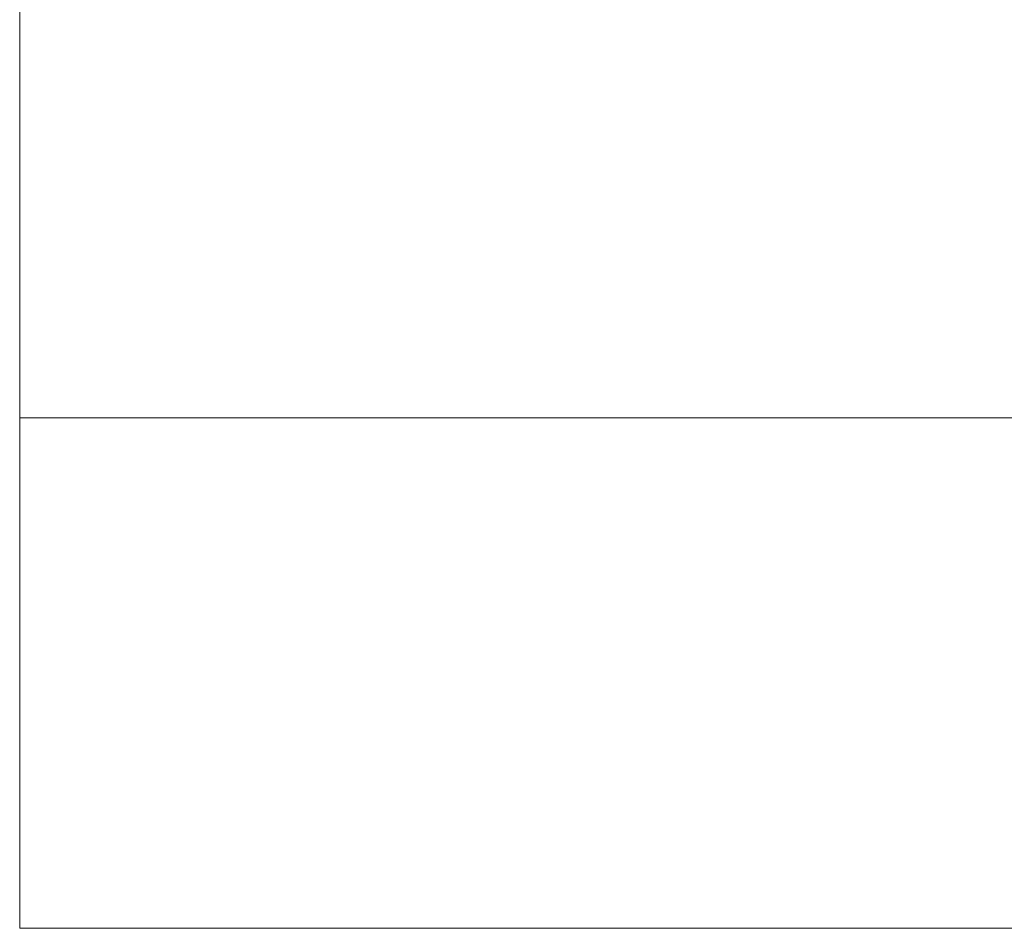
# Model space of a CAD drawing. Header units: inches. Extents: x -540 to -144, y -124 to 30.
# Tile 1 of 256: x -539.56 to -537.63, y 24.37 to 26.15. Entities that reach past the tile are written whole.
import ezdxf

# ---------------------------------------------------------------- set-up
doc = ezdxf.new("R2010")
doc.units = ezdxf.units.IN
doc.header["$MEASUREMENT"] = 0
doc.layers.add('A-FLOR-HRAL', color=1, linetype='Continuous', lineweight=9)

# ---------------------------------------------------------------- blocks, each defined once
blk = doc.blocks.new('Railing - 4_ x 4_-260334-_3D_')
at = {"layer": 'A-FLOR-HRAL'}
mesh = blk.add_polyface(dxfattribs=at)
corners = [(2, 2, 29), (2, 2), (-2, 2), (-2, 2, 29)]
mesh.append_faces([[corners[k] for k in face] for face in [(2, 3, 0, 1)]])
mesh = blk.add_polyface(dxfattribs=at)
corners = [(-2, 2), (2, 2), (2, -2), (-2, -2)]
mesh.append_faces([[corners[k] for k in face] for face in [(0, 1, 2, 3)]])
mesh = blk.add_polyface(dxfattribs=at)
corners = [(-2, 2, 29), (-2, 2), (-2, -2), (-2, -2, 29)]
mesh.append_faces([[corners[k] for k in face] for face in [(2, 3, 0, 1)]])
mesh = blk.add_polyface(dxfattribs=at)
corners = [(2, 2, 29), (-2, 2, 29), (-2, -2, 29), (2, -2, 29)]
mesh.append_faces([[corners[k] for k in face] for face in [(3, 0, 1, 2)]])
blk = doc.blocks.new('Railing - Railing-223665-_3D_')
at = {"rotation": 89.99999999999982}
blk.add_blockref('Railing - 4_ x 4_-260334-_3D_', (-537.5551, 27.3677), dxfattribs=at)
at = {"layer": 'A-FLOR-HRAL'}
mesh = blk.add_polyface(dxfattribs=at)
corners = [(-539.5551, 24.3677, 30), (-539.5551, 30.3677, 30), (-539.5551, 30.3677, 29), (-539.5551, 24.3677, 29)]
mesh.append_faces([[corners[k] for k in face] for face in [(2, 3, 0, 1)]])
mesh = blk.add_polyface(dxfattribs=at)
corners = [(-539.5551, 30.3677, 30), (-539.5551, 24.3677, 30), (-398.5551, 24.3677, 30), (-392.5551, 30.3677, 30)]
mesh.append_faces([[corners[k] for k in face] for face in [(0, 1, 2, 3)]])
mesh = blk.add_polyface(dxfattribs=at)
corners = [(-539.5551, 24.3677, 29), (-539.5551, 30.3677, 29), (-392.5551, 30.3677, 29), (-398.5551, 24.3677, 29)]
mesh.append_faces([[corners[k] for k in face] for face in [(3, 0, 1, 2)]])
mesh = blk.add_polyface(dxfattribs=at)
corners = [(-539.5551, 24.3677, 30), (-539.5551, 24.3677, 29), (-398.5551, 24.3677, 29), (-398.5551, 24.3677, 30)]
mesh.append_faces([[corners[k] for k in face] for face in [(0, 1, 2, 3)]])

msp = doc.modelspace()

# ---------------------------------------------------------------- block references
at = {"layer": 'A-FLOR-HRAL'}
msp.add_blockref('Railing - Railing-223665-_3D_', (0, 0), dxfattribs=at)

doc.saveas('drawing.dxf')
